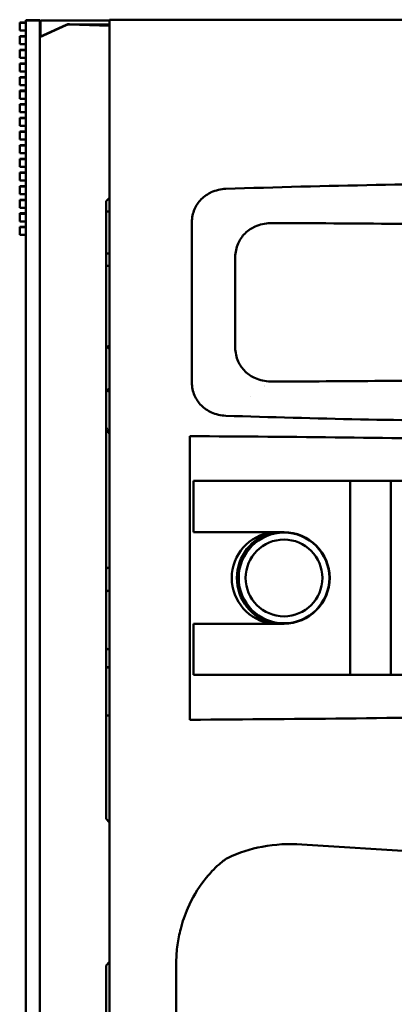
# Model space of a CAD drawing. Header units: millimetres. Extents: x 0 to 4878, y -120 to 1682.
# Tile 235 of 256: x 1149 to 1203, y 1304 to 1446. Entities that reach past the tile are written whole.
import ezdxf

# ---------------------------------------------------------------- set-up
doc = ezdxf.new("R2010")
doc.units = ezdxf.units.MM
doc.header["$LTSCALE"] = 2
doc.layers.add('Sichtbar (ISO)', color=7, linetype='Continuous', lineweight=50)

msp = doc.modelspace()

# ---------------------------------------------------------------- linework, layer by layer
at = {"layer": 'Sichtbar (ISO)'}
for p, q in [((1149.0868, 1445.1086), (1149.9868, 1445.1086)), ((1149.0868, 1445.1086), (1149.0868, 1445.0586)), ((1149.0868, 1445.0586), (1149.9868, 1445.0586)), ((1149.0868, 1445.0586), (1149.0868, 1443.9586)), ((1149.9868, 1445.4636), (1151.9868, 1445.4636)), ((1149.9868, 1445.4636), (1149.9868, 1445.4136)), ((1149.9868, 1445.4136), (1151.9868, 1445.4136)), ((1149.9868, 1445.4136), (1149.9868, 1195.5636)), ((1151.9868, 1445.4636), (1151.9868, 1445.4136)), ((1151.9868, 1445.4136), (1151.9868, 1195.5636)), ((1152.087, 1445.4136), (1161.9865, 1445.4136)), ((1152.087, 1443.0853), (1152.087, 1445.4136)), ((1161.9865, 1444.6894), (1156.2239, 1444.8906)), ((1161.9865, 1444.6394), (1156.2239, 1444.8406)), ((1161.9865, 1444.8413), (1157.6382, 1444.8413)), ((1161.9865, 1445.5136), (1161.9865, 945.5136)), ((1221.487, 1445.5136), (1161.9865, 1445.5136)), ((1149.0868, 1443.9586), (1149.9868, 1443.9586)), ((1155.767, 1444.7979), (1151.9868, 1443.0386)), ((1155.767, 1444.7479), (1151.9868, 1442.9886)), ((1149.0868, 1443.1556), (1149.9868, 1443.1556)), ((1149.0868, 1443.1556), (1149.0868, 1443.1056)), ((1149.0868, 1443.1056), (1149.9868, 1443.1056)), ((1149.0868, 1443.1056), (1149.0868, 1442.0056)), ((1149.0868, 1442.0056), (1149.9868, 1442.0056)), ((1149.0868, 1441.2026), (1149.9868, 1441.2026)), ((1149.0868, 1441.2026), (1149.0868, 1441.1526)), ((1149.0868, 1441.1526), (1149.9868, 1441.1526)), ((1149.0868, 1441.1526), (1149.0868, 1440.0526)), ((1149.0868, 1440.0526), (1149.9868, 1440.0526)), ((1149.0868, 1439.2496), (1149.9868, 1439.2496)), ((1149.0868, 1439.2496), (1149.0868, 1439.1996)), ((1149.0868, 1439.1996), (1149.9868, 1439.1996)), ((1149.0868, 1439.1996), (1149.0868, 1438.0996)), ((1149.0868, 1438.0996), (1149.9868, 1438.0996)), ((1149.0868, 1437.2966), (1149.9868, 1437.2966)), ((1149.0868, 1437.2966), (1149.0868, 1437.2466)), ((1149.0868, 1437.2466), (1149.9868, 1437.2466)), ((1149.0868, 1437.2466), (1149.0868, 1436.1466)), ((1149.0868, 1436.1466), (1149.9868, 1436.1466)), ((1149.0868, 1435.3436), (1149.9868, 1435.3436)), ((1149.0868, 1435.3436), (1149.0868, 1435.2936)), ((1149.0868, 1435.2936), (1149.9868, 1435.2936)), ((1149.0868, 1435.2936), (1149.0868, 1434.1936)), ((1149.0868, 1434.1936), (1149.9868, 1434.1936)), ((1149.0868, 1433.3906), (1149.9868, 1433.3906)), ((1149.0868, 1433.3906), (1149.0868, 1433.3406)), ((1149.0868, 1433.3406), (1149.9868, 1433.3406)), ((1149.0868, 1433.3406), (1149.0868, 1432.2406)), ((1149.0868, 1432.2406), (1149.9868, 1432.2406)), ((1149.0868, 1431.4376), (1149.9868, 1431.4376)), ((1149.0868, 1431.4376), (1149.0868, 1431.3876)), ((1149.0868, 1431.3876), (1149.9868, 1431.3876)), ((1149.0868, 1431.3876), (1149.0868, 1430.2876)), ((1149.0868, 1430.2876), (1149.9868, 1430.2876)), ((1149.0868, 1429.4846), (1149.9868, 1429.4846)), ((1149.0868, 1429.4846), (1149.0868, 1429.4346)), ((1149.0868, 1429.4346), (1149.9868, 1429.4346)), ((1149.0868, 1429.4346), (1149.0868, 1428.3346)), ((1149.0868, 1428.3346), (1149.9868, 1428.3346)), ((1149.0868, 1427.5316), (1149.9868, 1427.5316)), ((1149.0868, 1427.5316), (1149.0868, 1427.4816)), ((1149.0868, 1427.4816), (1149.9868, 1427.4816)), ((1149.0868, 1427.4816), (1149.0868, 1426.3816)), ((1149.0868, 1426.3816), (1149.9868, 1426.3816)), ((1149.0868, 1425.5786), (1149.9868, 1425.5786)), ((1149.0868, 1425.5786), (1149.0868, 1425.5286)), ((1149.0868, 1425.5286), (1149.9868, 1425.5286)), ((1149.0868, 1425.5286), (1149.0868, 1424.4286)), ((1149.0868, 1424.4286), (1149.9868, 1424.4286)), ((1149.0868, 1423.6256), (1149.9868, 1423.6256)), ((1149.0868, 1423.6256), (1149.0868, 1423.5756)), ((1149.0868, 1423.5756), (1149.9868, 1423.5756)), ((1149.0868, 1423.5756), (1149.0868, 1422.4756)), ((1149.0868, 1422.4756), (1149.9868, 1422.4756)), ((1149.0868, 1421.6726), (1149.9868, 1421.6726)), ((1149.0868, 1421.6726), (1149.0868, 1421.6226)), ((1149.0868, 1421.6226), (1149.9868, 1421.6226)), ((1149.0868, 1421.6226), (1149.0868, 1420.5226)), ((1149.0868, 1420.5226), (1149.9868, 1420.5226)), ((1149.0868, 1419.7196), (1149.9868, 1419.7196)), ((1149.0868, 1419.7196), (1149.0868, 1419.6696)), ((1149.0868, 1419.6696), (1149.9868, 1419.6696)), ((1149.0868, 1419.6696), (1149.0868, 1418.5696)), ((1161.9865, 1419.9884), (1161.4868, 1419.4886)), ((1161.4868, 1330.9886), (1161.4868, 1419.4886)), ((1149.0868, 1418.5696), (1149.9868, 1418.5696)), ((1161.4868, 1418.0486), (1161.9865, 1418.0486)), ((1149.0868, 1417.7666), (1149.9868, 1417.7666)), ((1149.0868, 1417.7666), (1149.0868, 1417.7166)), ((1149.0868, 1417.7166), (1149.9868, 1417.7166)), ((1149.0868, 1417.7166), (1149.0868, 1416.6166)), ((1149.0868, 1416.6166), (1149.9868, 1416.6166)), ((1149.0868, 1415.8136), (1149.9868, 1415.8136)), ((1149.0868, 1415.8136), (1149.0868, 1415.7636)), ((1149.0868, 1415.7636), (1149.9868, 1415.7636)), ((1149.0868, 1415.7636), (1149.0868, 1414.6636)), ((1173.7639, 1393.5365), (1173.7639, 1416.4907)), ((1149.0868, 1414.6636), (1149.9868, 1414.6636)), ((1161.4868, 1411.9886), (1161.9865, 1411.9886)), ((1179.987, 1398.5136), (1179.987, 1411.5136)), ((1161.4868, 1410.2366), (1161.9865, 1410.2366)), ((1161.9865, 1398.3389), (1161.4868, 1398.8386)), ((1161.9865, 1398.2889), (1161.4868, 1398.7886)), ((1161.9865, 1392.6884), (1161.4868, 1392.1886)), ((1182.213, 1391.5136), (1182.2108, 1391.5136)), ((1173.487, 1385.8311), (1173.487, 1345.1961)), ((1173.987, 1379.4136), (1174.487, 1379.4136)), ((1173.987, 1372.0636), (1173.987, 1379.4136)), ((1196.487, 1379.4136), (1174.487, 1379.4136)), ((1196.487, 1379.4136), (1196.787, 1379.4136)), ((1196.487, 1351.6136), (1196.487, 1379.4136)), ((1201.987, 1379.4136), (1196.787, 1379.4136)), ((1201.987, 1379.4136), (1202.287, 1379.4136)), ((1213.487, 1379.4136), (1202.287, 1379.4136)), ((1202.287, 1379.4136), (1202.287, 1351.6136)), ((1174.487, 1372.0636), (1173.987, 1372.0636)), ((1186.987, 1372.0636), (1174.487, 1372.0636)), ((1173.987, 1358.9636), (1174.487, 1358.9636)), ((1173.987, 1351.6136), (1173.987, 1358.9636)), ((1186.987, 1358.9636), (1174.487, 1358.9636)), ((1161.4868, 1352.7386), (1161.9865, 1352.7386)), ((1161.4868, 1352.6886), (1161.9865, 1352.6886)), ((1174.487, 1351.6136), (1173.987, 1351.6136)), ((1196.487, 1351.6136), (1174.487, 1351.6136)), ((1196.787, 1351.6136), (1196.487, 1351.6136)), ((1201.987, 1351.6136), (1196.787, 1351.6136)), ((1202.287, 1351.6136), (1201.987, 1351.6136)), ((1213.487, 1351.6136), (1202.287, 1351.6136)), ((1161.9865, 1345.8101), (1161.4868, 1345.8188)), ((1161.4868, 1330.9886), (1161.9865, 1330.4889)), ((1223.3564, 1325.1958), (1189.5385, 1327.3311)), ((1161.9865, 1310.4884), (1161.4868, 1309.9886)), ((1161.4868, 1221.4886), (1161.4868, 1309.9886)), ((1171.5297, 1310.1049), (1171.5297, 1080.9223))]:
    msp.add_line(p, q, dxfattribs=at)
for radius in [6.5, 5.5]:
    msp.add_circle((1186.987, 1365.5136), radius, dxfattribs=at)
for centre, radius, start, end in [((1156.189, 1443.8913), 1, 88, 114.956515), ((1156.189, 1443.8413), 1, 88, 114.956515), ((1162.512, 1395.4886), 3.3, 99.16268, 105.123195), ((1162.512, 1395.4886), 3.3, 254.171344, 260.83732), ((1186.087, 1365.5136), 6.6, 97.057083, 262.942917), ((1186.987, 1365.5136), 6.75, 103.982311, 256.017689), ((1186.987, 1365.5136), 6.55, 270, 90), ((1162.512, 1359.4886), 7.5, 94.017709, 97.856882), ((1162.512, 1359.4886), 4.25, 97.102441, 103.959366), ((1162.512, 1359.4886), 4.25, 256.040634, 262.897559)]:
    msp.add_arc(centre, radius, start, end, dxfattribs=at)
for centre, start_param, end_param in [((1145.0916, 1379.9136), 1.13906854, 1.40476953), ((1145.0916, 1351.1136), 4.87841577, 5.16447875)]:
    msp.add_ellipse(centre, major_axis=(171.8175, 0), ratio=0.03492077, start_param=start_param, end_param=end_param, dxfattribs=at)
for points, knots in [([(1173.7663, 1416.4907), (1173.7734, 1417.1282), (1173.908, 1417.7627), (1174.3879, 1418.8792), (1174.7112, 1419.3669), (1175.5717, 1420.2394), (1176.0834, 1420.5583), (1177.2074, 1421.0732), (1177.9195, 1421.2404), (1178.6353, 1421.2702)], [0.000066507, 0.000066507, 0.000066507, 0.000066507, 0.191340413, 0.191340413, 0.364821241, 0.364821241, 0.559146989, 0.559146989, 0.825129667, 0.825129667, 0.825129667, 0.825129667]), ([(1178.6353, 1421.2702), (1185.8214, 1421.5077), (1193.014, 1421.6951), (1207.2962, 1421.9627), (1214.3933, 1422.0444), (1221.487, 1422.0704)], [0.00021769, 0.00021769, 0.00021769, 0.00021769, 2.15882458, 2.15882458, 4.28819931, 4.28819931, 4.28819931, 4.28819931]), ([(1179.989, 1411.5136), (1179.9951, 1411.847), (1180.0329, 1412.1798), (1180.1748, 1412.8313), (1180.2788, 1413.1498), (1180.6506, 1413.9883), (1180.9819, 1414.4782), (1181.866, 1415.3581), (1182.3882, 1415.6716), (1183.1928, 1416.03), (1183.5467, 1416.1451), (1184.2721, 1416.3025), (1184.6447, 1416.3446), (1185.0172, 1416.351)], [-0.66570234, -0.66570234, -0.66570234, -0.66570234, -0.588595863, -0.588595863, -0.511503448, -0.511503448, -0.376470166, -0.376470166, -0.223026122, -0.223026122, -0.112057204, -0.112057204, -0.000233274, -0.000233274, -0.000233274, -0.000233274]), ([(1185.0172, 1416.351), (1191.0956, 1416.3559), (1197.1756, 1416.3227), (1209.3314, 1416.1792), (1215.4105, 1416.0689), (1221.487, 1415.9177)], [-3.64827869, -3.64827869, -3.64827869, -3.64827869, -1.82414208, -1.82414208, -0.00001353, -0.00001353, -0.00001353, -0.00001353]), ([(1185.0165, 1393.6763), (1184.6479, 1393.6827), (1184.2793, 1393.7239), (1183.5613, 1393.8782), (1183.2108, 1393.991), (1182.337, 1394.3757), (1181.8356, 1394.7042), (1180.9983, 1395.5282), (1180.6647, 1396.0154), (1180.2866, 1396.8552), (1180.1798, 1397.1777), (1180.034, 1397.838), (1179.9951, 1398.1755), (1179.989, 1398.5136)], [-0.776974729, -0.776974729, -0.776974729, -0.776974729, -0.665852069, -0.665852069, -0.555569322, -0.555569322, -0.377980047, -0.377980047, -0.203081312, -0.203081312, -0.101663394, -0.101663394, -0.000221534, -0.000221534, -0.000221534, -0.000221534]), ([(1178.6329, 1388.7575), (1177.9262, 1388.7868), (1177.2228, 1388.9506), (1176.0463, 1389.483), (1175.5509, 1389.814), (1174.7278, 1390.6388), (1174.4021, 1391.1238), (1174.0418, 1391.9486), (1173.9424, 1392.2573), (1173.807, 1392.8896), (1173.7711, 1393.2128), (1173.7663, 1393.5365)], [0.000180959, 0.000180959, 0.000180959, 0.000180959, 0.212315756, 0.212315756, 0.388361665, 0.388361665, 0.561155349, 0.561155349, 0.657811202, 0.657811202, 0.754724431, 0.754724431, 0.754724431, 0.754724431]), ([(1217.017, 1394.0056), (1211.6848, 1393.8904), (1206.3509, 1393.8063), (1195.6846, 1393.6969), (1190.35, 1393.6717), (1185.0165, 1393.6763)], [0.00000459, 0.00000459, 0.00000459, 0.00000459, 1.60058172, 1.60058172, 3.20117117, 3.20117117, 3.20117117, 3.20117117]), ([(1216.9875, 1387.9807), (1210.6364, 1388.0249), (1204.2829, 1388.113), (1191.4993, 1388.3721), (1185.0637, 1388.5443), (1178.6329, 1388.7575)], [-3.83837954, -3.83837954, -3.83837954, -3.83837954, -1.93185837, -1.93185837, -0.00018685, -0.00018685, -0.00018685, -0.00018685]), ([(1178.9964, 1325.4269), (1180.5302, 1326.1764), (1182.1769, 1326.6943), (1185.7239, 1327.3545), (1187.6405, 1327.451), (1189.5385, 1327.3311)], [0, 0, 0, 0, 0.51227727, 0.51227727, 1.08125952, 1.08125952, 1.08125952, 1.08125952]), ([(1171.5303, 1310.4969), (1171.537, 1310.9046), (1171.5559, 1311.312), (1171.6185, 1312.121), (1171.662, 1312.5226), (1171.8249, 1313.6984), (1171.9781, 1314.4711), (1172.4376, 1316.2465), (1172.78, 1317.243), (1173.8174, 1319.6181), (1174.6031, 1320.9621), (1176.2947, 1323.1515), (1177.0358, 1323.9057), (1178.2561, 1324.9739), (1178.7444, 1325.3082), (1178.9932, 1325.4254)], [0.0000416, 0.0000416, 0.0000416, 0.0000416, 0.12235091, 0.12235091, 0.24347109, 0.24347109, 0.47847713, 0.47847713, 0.7937214, 0.7937214, 1.25507035, 1.25507035, 1.6218112, 1.6218112, 1.96362011, 1.96362011, 1.96362011, 1.96362011]), ([(1171.5303, 1310.4969), (1171.5297, 1310.4317), (1171.5297, 1310.366), (1171.5297, 1310.2359), (1171.5297, 1310.17), (1171.5297, 1310.1049)], [-0.0390466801, -0.0390466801, -0.0390466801, -0.0390466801, -0.0195270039, -0.0195270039, -0.000001, -0.000001, -0.000001, -0.000001])]:
    msp.add_open_spline(points, degree=3, knots=knots, dxfattribs=at)
for points in [[(1184.1388, 1392.9973), (1184.1381, 1392.9974), (1184.1374, 1392.9975), (1184.1367, 1392.9975)], [(1161.9865, 1386.1172), (1161.8139, 1386.4223), (1161.6471, 1386.7305), (1161.4868, 1387.0421)]]:
    msp.add_open_spline(points, degree=3, dxfattribs=at)

doc.saveas('drawing.dxf')
